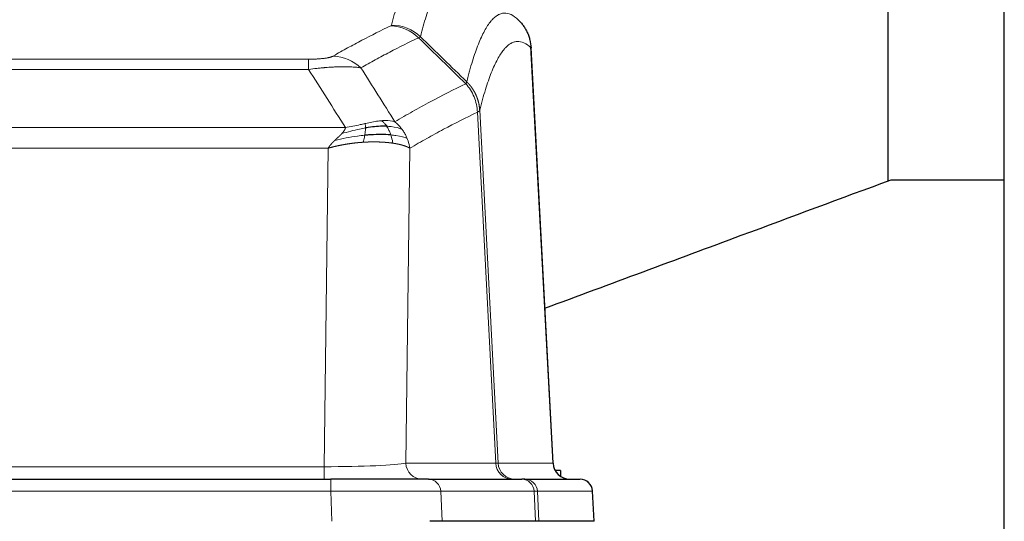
# Model space of a CAD drawing. Header units: inches. Extents: x 0 to 20790, y -12 to 14700.
# Tile 209 of 256: x 7110 to 7344, y 11687 to 11806. Entities that reach past the tile are written whole.
import ezdxf

# ---------------------------------------------------------------- set-up
doc = ezdxf.new("R2010")
doc.units = ezdxf.units.IN
doc.layers.add('1', color=7, linetype='Continuous', true_color=0xffffff)

msp = doc.modelspace()

# ---------------------------------------------------------------- linework, layer by layer
at = {"layer": '1', "color": 2, "linetype": 'Continuous', "lineweight": 25}
for p, q in [((7344.411, 11422.254), (7344.411, 12222.254)), ((7316.801, 11768.123), (7316.801, 11857.385)), ((7237.187, 11700.936), (7231.916, 11800.073)), ((7317.51, 11768.304), (7344.412, 11768.304)), ((7238.911, 11699.254), (7237.646, 11699.254)), ((7238.911, 11699.254), (7238.911, 11697.846)), ((6968.501, 11697.148), (7184.321, 11697.148)), ((7207.577, 11697.148), (7184.321, 11697.148)), ((7207.577, 11697.148), (7229.751, 11697.148)), ((7230.448, 11697.148), (7229.751, 11697.148)), ((7230.448, 11697.148), (7243.559, 11697.148)), ((7246.95, 11687.148), (7246.569, 11694.308)), ((7210.777, 11687.148), (7207.882, 11687.148)), ((7233.031, 11687.148), (7210.777, 11687.148)), ((7233.815, 11687.148), (7233.031, 11687.148)), ((7246.933, 11687.148), (7233.815, 11687.148))]:
    msp.add_line(p, q, dxfattribs=at)
at = {"layer": '1', "color": 110, "linetype": 'Continuous', "lineweight": 13}
for p, q in [((7237.175, 11700.939), (7231.927, 11799.635)), ((6973.74, 11796.942), (7179.083, 11796.942)), ((7179.083, 11794.525), (7179.083, 11796.942)), ((7179.083, 11794.525), (6973.74, 11794.525)), ((7219.732, 11784.808), (7224.109, 11700.939)), ((7223.527, 11700.939), (7219.176, 11784.331)), ((6965.008, 11780.695), (7187.814, 11780.695)), ((7183.701, 11775.796), (6969.121, 11775.796)), ((7182.733, 11700.113), (7183.701, 11775.796)), ((7203.133, 11775.786), (7202.176, 11700.939)), ((7202.176, 11700.939), (7223.527, 11700.939)), ((7224.109, 11700.939), (7237.175, 11700.939)), ((6970.09, 11700.113), (7182.733, 11700.113)), ((7182.733, 11697.148), (7182.733, 11700.113)), ((7184.321, 11697.148), (7184.321, 11694.305)), ((7184.321, 11694.305), (6968.501, 11694.305)), ((7184.614, 11687.148), (7184.321, 11694.305)), ((7210.483, 11694.305), (7210.777, 11687.148)), ((7232.657, 11694.305), (7210.483, 11694.305)), ((7233.031, 11687.148), (7232.657, 11694.305)), ((7246.553, 11694.305), (7233.442, 11694.305)), ((7233.442, 11694.305), (7233.815, 11687.148)), ((7246.933, 11687.148), (7246.553, 11694.305))]:
    msp.add_line(p, q, dxfattribs=at)
at = {"layer": '1', "color": 2, "linetype": 'Continuous', "lineweight": 25}
msp.add_arc((7243.573, 11694.148), 3, 3.9387, 90, dxfattribs=at)
at = {"layer": '1', "color": 110, "linetype": 'Continuous', "lineweight": 13}
for centre, major_axis, ratio, start_param, end_param in [((7198.591, 11794.931), (-4.281, 9.037), 0.9659395, 5.0815715, 5.8272089), ((7198.778, 11795.092), (-9.695, 2.45), 0.9931439, 4.2008878, 4.9582972), ((7184.929, 11787.785), (4.97, -8.677), 0.9635717, 1.8622888, 2.6052468), ((7182.812, 11701.148), (20.002, 0.052), 0.0517476, 4.708281, 6.0295934), ((7206.051, 11701.148), (0, 4), 0.9702957, 1.6231562, 3.1415927), ((7204.083, 11701.148), (-20.038, 0.208), 0.001459, 2.8976729, 3.1068244), ((7227.403, 11701.148), (0, -4), 0.9702957, 4.7647489, 6.2831853), ((7228.101, 11701.148), (0, -4), 0.9993908, 4.7647489, 6.2831853), ((7207.577, 11694.148), (0, -3), 0.9702957, 1.6231562, 3.1415927), ((7229.751, 11694.148), (0, -3), 0.9702957, 1.6231562, 3.1415927), ((7230.448, 11694.148), (0, -3), 0.9993908, 1.6231562, 3.1415927), ((7243.559, 11694.148), (0, -3), 0.9993908, 1.6231562, 3.1415927), ((7184.27, 11694.148), (27.018, 0.123), 0.0058026, 0.2445567, 1.5688664), ((7206.43, 11694.148), (27.029, 0.156), 0.000812, 0.0348973, 0.2440487)]:
    msp.add_ellipse(centre, major_axis=major_axis, ratio=ratio, start_param=start_param, end_param=end_param, dxfattribs=at)
at = {"layer": '1', "color": 2, "linetype": 'Continuous', "lineweight": 25}
msp.add_ellipse((7241.167, 11701.148), major_axis=(0, -4), ratio=0.9993908, start_param=4.7647489, end_param=6.2831853, dxfattribs=at)
at = {"layer": '1', "color": 110, "linetype": 'Continuous', "lineweight": 13}
for points, knots in [([(7198.778, 11805.027), (7199.216, 11806.766), (7200.106, 11809.963), (7201.027, 11812.597), (7201.729, 11814.362), (7201.965, 11814.915), (7202.441, 11815.952), (7202.681, 11816.435), (7203.406, 11817.778), (7203.897, 11818.532), (7204.521, 11819.299), (7204.646, 11819.444), (7204.897, 11819.716), (7205.275, 11820.096), (7205.658, 11820.398), (7206.429, 11820.895), (7207.042, 11821.119), (7207.665, 11821.148), (7207.758, 11821.148)], [0, 0, 0, 0, 0.1619138, 0.3238276, 0.3238276, 0.4047846, 0.4047846, 0.4857415, 0.4857415, 0.6476553, 0.6476553, 0.6881337, 0.6881337, 0.7286122, 0.8095691, 0.8095691, 0.9714829, 1, 1, 1, 1]), ([(7217.62, 11817.002), (7217.062, 11817.514), (7215.96, 11818.258), (7214.35, 11818.529), (7213.306, 11818.147), (7212.535, 11817.65), (7212.152, 11817.348), (7211.773, 11816.967), (7211.521, 11816.696), (7211.396, 11816.551), (7210.771, 11815.784), (7210.28, 11815.03), (7209.553, 11813.687), (7209.313, 11813.205), (7208.837, 11812.169), (7208.6, 11811.616), (7207.897, 11809.852), (7206.976, 11807.22), (7206.084, 11804.026), (7205.646, 11802.289)], [0, 0, 0, 0, 0.125, 0.25, 0.375, 0.375, 0.4375, 0.46875, 0.46875, 0.5, 0.5, 0.625, 0.625, 0.6875, 0.6875, 0.75, 0.75, 0.875, 1, 1, 1, 1]), ([(7216.643, 11791.574), (7216.698, 11791.796), (7216.754, 11792.017), (7216.866, 11792.453), (7217.035, 11793.101), (7217.43, 11794.564), (7217.774, 11795.735), (7218.467, 11797.97), (7219.407, 11800.657), (7220.866, 11803.814), (7221.87, 11805.337), (7222.444, 11806.029), (7222.508, 11806.104), (7222.636, 11806.248), (7222.828, 11806.459), (7223.28, 11806.901), (7223.671, 11807.199), (7224, 11807.401), (7224.066, 11807.439), (7224.198, 11807.511), (7224.396, 11807.611), (7224.861, 11807.799), (7225.264, 11807.877), (7226.075, 11807.923), (7227.173, 11807.694), (7228.3, 11806.879), (7228.872, 11806.325)], [0, 0, 0, 0, 0.015625, 0.015625, 0.03125, 0.0625, 0.125, 0.125, 0.25, 0.375, 0.5, 0.5, 0.515625, 0.515625, 0.53125, 0.5625, 0.625, 0.625, 0.640625, 0.640625, 0.65625, 0.6875, 0.75, 0.75, 0.875, 1, 1, 1, 1]), ([(7184.929, 11797.691), (7186.064, 11798.343), (7187.199, 11798.982), (7189.471, 11800.232), (7190.609, 11800.844), (7194.024, 11802.637), (7196.305, 11803.779), (7198.591, 11804.866)], [0, 0, 0, 0, 0.25, 0.25, 0.5, 0.5, 1, 1, 1, 1]), ([(7198.778, 11805.027), (7198.771, 11805), (7198.752, 11804.973), (7198.69, 11804.919), (7198.647, 11804.893), (7198.591, 11804.866)], [0, 0, 0, 0, 0.5, 0.5, 1, 1, 1, 1]), ([(7205.187, 11802.049), (7202.899, 11800.96), (7200.615, 11799.817), (7197.195, 11798.022), (7196.057, 11797.41), (7193.781, 11796.158), (7192.645, 11795.519), (7191.509, 11794.866)], [0, 0, 0, 0, 0.5, 0.5, 0.75, 0.75, 1, 1, 1, 1]), ([(7231.927, 11799.635), (7231.357, 11800.18), (7230.233, 11800.98), (7229.139, 11801.197), (7228.329, 11801.141), (7227.928, 11801.059), (7227.464, 11800.868), (7227.266, 11800.765), (7227.135, 11800.693), (7227.069, 11800.654), (7226.741, 11800.449), (7226.351, 11800.149), (7225.901, 11799.703), (7225.709, 11799.491), (7225.581, 11799.346), (7225.517, 11799.27), (7224.945, 11798.575), (7223.943, 11797.047), (7222.489, 11793.886), (7221.082, 11789.855), (7220.177, 11786.587), (7219.732, 11784.808)], [0, 0, 0, 0, 0.125, 0.25, 0.25, 0.3125, 0.34375, 0.359375, 0.359375, 0.375, 0.375, 0.4375, 0.46875, 0.484375, 0.484375, 0.5, 0.5, 0.625, 0.75, 0.875, 1, 1, 1, 1]), ([(7184.929, 11797.691), (7184.908, 11797.679), (7184.886, 11797.667), (7184.84, 11797.643), (7184.816, 11797.631), (7184.741, 11797.595), (7184.686, 11797.572), (7184.568, 11797.525), (7184.505, 11797.502), (7184.368, 11797.456), (7184.295, 11797.433), (7184.138, 11797.389), (7184.054, 11797.367), (7183.918, 11797.334), (7183.872, 11797.324), (7183.775, 11797.302), (7183.726, 11797.292), (7183.572, 11797.261), (7183.464, 11797.241), (7183.236, 11797.202), (7183.116, 11797.183), (7182.927, 11797.156), (7182.829, 11797.143), (7182.728, 11797.13), (7182.66, 11797.122), (7182.626, 11797.118), (7182.451, 11797.097), (7182.307, 11797.082), (7181.86, 11797.04), (7181.543, 11797.016), (7181.123, 11796.992), (7181.038, 11796.988), (7180.865, 11796.979), (7180.778, 11796.976), (7180.516, 11796.965), (7180.34, 11796.959), (7179.986, 11796.95), (7179.807, 11796.947), (7179.447, 11796.943), (7179.265, 11796.942), (7179.083, 11796.942)], [0, 0, 0, 0, 0.03125, 0.03125, 0.0625, 0.0625, 0.125, 0.125, 0.1875, 0.1875, 0.25, 0.25, 0.3125, 0.3125, 0.34375, 0.34375, 0.375, 0.375, 0.4375, 0.4375, 0.5, 0.5, 0.53125, 0.546875, 0.546875, 0.5625, 0.5625, 0.625, 0.625, 0.75, 0.75, 0.78125, 0.78125, 0.8125, 0.8125, 0.875, 0.875, 0.9375, 0.9375, 1, 1, 1, 1]), ([(7191.509, 11794.866), (7191.212, 11794.922), (7190.886, 11794.969), (7190.173, 11795.049), (7189.786, 11795.081), (7189.158, 11795.116), (7188.886, 11795.128), (7188.601, 11795.137), (7188.486, 11795.14), (7188.427, 11795.141), (7188.252, 11795.145), (7188.133, 11795.147), (7187.531, 11795.154), (7187.022, 11795.15), (7186.349, 11795.133), (7186.213, 11795.129), (7186.006, 11795.122), (7185.937, 11795.12), (7185.797, 11795.115), (7185.727, 11795.112), (7185.375, 11795.098), (7185.088, 11795.084), (7184.212, 11795.035), (7183.607, 11794.992), (7182.903, 11794.934), (7182.825, 11794.927), (7182.667, 11794.914), (7182.588, 11794.907), (7182.35, 11794.886), (7182.191, 11794.871), (7181.711, 11794.825), (7181.388, 11794.793), (7180.413, 11794.689), (7179.753, 11794.611), (7179.083, 11794.525)], [0, 0, 0, 0, 0.125, 0.125, 0.25, 0.25, 0.3125, 0.328125, 0.328125, 0.34375, 0.34375, 0.375, 0.375, 0.5, 0.5, 0.53125, 0.53125, 0.546875, 0.546875, 0.5625, 0.5625, 0.625, 0.625, 0.75, 0.75, 0.765625, 0.765625, 0.78125, 0.78125, 0.8125, 0.8125, 0.875, 0.875, 1, 1, 1, 1]), ([(7216.643, 11791.574), (7216.622, 11791.525), (7216.606, 11791.449), (7216.548, 11791.276), (7216.506, 11791.179), (7216.431, 11791.091)], [0, 0, 0, 0, 0.5, 0.5, 1, 1, 1, 1]), ([(7216.643, 11791.574), (7216.655, 11791.562), (7216.681, 11791.537), (7216.719, 11791.5), (7216.757, 11791.462), (7216.795, 11791.424), (7216.833, 11791.385), (7216.872, 11791.345), (7216.91, 11791.306), (7216.949, 11791.265), (7216.987, 11791.224), (7217.026, 11791.183), (7217.065, 11791.141), (7217.104, 11791.098), (7217.143, 11791.055), (7217.182, 11791.011), (7217.221, 11790.967), (7217.26, 11790.922), (7217.3, 11790.877), (7217.339, 11790.831), (7217.378, 11790.784), (7217.417, 11790.737), (7217.456, 11790.689), (7217.496, 11790.641), (7217.535, 11790.592), (7217.574, 11790.542), (7217.613, 11790.492), (7217.652, 11790.441), (7217.691, 11790.39), (7217.73, 11790.338), (7217.769, 11790.286), (7217.808, 11790.232), (7217.847, 11790.179), (7217.886, 11790.124), (7217.924, 11790.069), (7217.963, 11790.014), (7218.001, 11789.957), (7218.039, 11789.9), (7218.078, 11789.843), (7218.116, 11789.785), (7218.153, 11789.726), (7218.191, 11789.667), (7218.228, 11789.606), (7218.266, 11789.546), (7218.303, 11789.484), (7218.34, 11789.422), (7218.376, 11789.36), (7218.413, 11789.296), (7218.449, 11789.232), (7218.485, 11789.168), (7218.521, 11789.102), (7218.556, 11789.036), (7218.591, 11788.97), (7218.626, 11788.902), (7218.661, 11788.835), (7218.695, 11788.766), (7218.729, 11788.697), (7218.763, 11788.627), (7218.796, 11788.556), (7218.831, 11788.48), (7218.868, 11788.398), (7218.906, 11788.311), (7218.944, 11788.224), (7218.981, 11788.136), (7219.017, 11788.048), (7219.052, 11787.959), (7219.086, 11787.87), (7219.119, 11787.781), (7219.152, 11787.692), (7219.184, 11787.602), (7219.215, 11787.512), (7219.245, 11787.421), (7219.274, 11787.331), (7219.302, 11787.24), (7219.33, 11787.149), (7219.356, 11787.057), (7219.382, 11786.965), (7219.407, 11786.874), (7219.431, 11786.781), (7219.454, 11786.689), (7219.476, 11786.596), (7219.498, 11786.504), (7219.518, 11786.411), (7219.538, 11786.317), (7219.557, 11786.224), (7219.575, 11786.131), (7219.592, 11786.037), (7219.608, 11785.943), (7219.623, 11785.849), (7219.637, 11785.755), (7219.651, 11785.661), (7219.663, 11785.566), (7219.675, 11785.472), (7219.686, 11785.377), (7219.696, 11785.282), (7219.705, 11785.188), (7219.713, 11785.093), (7219.72, 11784.998), (7219.727, 11784.903), (7219.73, 11784.839), (7219.732, 11784.808)], [0, 0, 0, 0, 0.0069372, 0.0139334, 0.0209887, 0.028103, 0.0352764, 0.0425088, 0.0498003, 0.0571509, 0.0645605, 0.0720292, 0.0795569, 0.0871437, 0.0947896, 0.1024945, 0.1102584, 0.1180815, 0.1259636, 0.1339048, 0.141905, 0.1499643, 0.1580827, 0.1662601, 0.1744966, 0.1827922, 0.1911468, 0.1995605, 0.2080333, 0.2165651, 0.225156, 0.233806, 0.2425151, 0.2512832, 0.2601104, 0.2689967, 0.277942, 0.2869465, 0.29601, 0.3051325, 0.3143142, 0.3235549, 0.3328547, 0.3422136, 0.3516315, 0.3611085, 0.3706446, 0.3802398, 0.3898941, 0.3996074, 0.4093798, 0.4192113, 0.4291019, 0.4390515, 0.4490602, 0.459128, 0.4692549, 0.4794409, 0.4896859, 0.4999901, 0.5124905, 0.524991, 0.5374914, 0.5499918, 0.5624922, 0.5749926, 0.587493, 0.5999934, 0.6124937, 0.6249941, 0.6374944, 0.6499948, 0.6624951, 0.6749954, 0.6874957, 0.699996, 0.7124963, 0.7249966, 0.7374968, 0.7499971, 0.7624973, 0.7749976, 0.7874978, 0.799998, 0.8124982, 0.8249984, 0.8374986, 0.8499988, 0.8624989, 0.8749991, 0.8874992, 0.8999993, 0.9124995, 0.9249996, 0.9374997, 0.9499998, 0.9624998, 0.9749999, 0.9875, 1, 1, 1, 1]), ([(7199.577, 11782.072), (7200.975, 11782.906), (7202.374, 11783.719), (7205.176, 11785.304), (7206.579, 11786.076), (7210.793, 11788.331), (7213.608, 11789.752), (7216.431, 11791.091)], [0, 0, 0, 0, 0.25, 0.25, 0.5, 0.5, 1, 1, 1, 1]), ([(7216.431, 11791.091), (7216.839, 11790.646), (7217.212, 11790.161), (7217.87, 11789.124), (7218.156, 11788.571), (7218.627, 11787.419), (7218.813, 11786.819), (7219.077, 11785.59), (7219.154, 11784.962), (7219.176, 11784.331)], [0, 0, 0, 0, 0.25, 0.25, 0.5, 0.5, 0.75, 0.75, 1, 1, 1, 1]), ([(7219.732, 11784.808), (7219.732, 11784.806), (7219.73, 11784.802), (7219.727, 11784.791), (7219.72, 11784.774), (7219.708, 11784.751), (7219.69, 11784.721), (7219.661, 11784.684), (7219.619, 11784.64), (7219.575, 11784.602), (7219.537, 11784.572), (7219.511, 11784.553), (7219.485, 11784.534), (7219.458, 11784.515), (7219.431, 11784.497), (7219.403, 11784.478), (7219.375, 11784.459), (7219.347, 11784.441), (7219.318, 11784.422), (7219.289, 11784.404), (7219.261, 11784.386), (7219.232, 11784.367), (7219.204, 11784.349), (7219.185, 11784.337), (7219.176, 11784.331)], [0, 0, 0, 0, 0.0092499, 0.0337179, 0.073404, 0.128308, 0.1984299, 0.2837694, 0.3843264, 0.5001005, 0.5424888, 0.5838484, 0.6241794, 0.6634821, 0.7017567, 0.7390032, 0.7752221, 0.8104134, 0.8445775, 0.8777146, 0.909825, 0.9409091, 0.9709673, 1, 1, 1, 1]), ([(7196.401, 11782.334), (7196.252, 11782.321), (7196.1, 11782.305), (7195.486, 11782.234), (7195.007, 11782.159), (7194.012, 11781.978), (7193.498, 11781.871), (7192.791, 11781.718), (7192.612, 11781.678), (7192.432, 11781.638)], [0, 0, 0, 0, 0.125, 0.125, 0.5, 0.5, 0.875, 0.875, 1, 1, 1, 1]), ([(7199.577, 11782.072), (7198.884, 11782.297), (7198.117, 11782.391), (7196.99, 11782.375), (7196.7, 11782.359), (7196.401, 11782.334)], [0, 0, 0, 0, 0.75, 0.75, 1, 1, 1, 1]), ([(7197.626, 11781.011), (7197.527, 11781.161), (7197.426, 11781.303), (7197.169, 11781.631), (7197.011, 11781.805), (7196.701, 11782.106), (7196.547, 11782.232), (7196.401, 11782.334)], [0, 0, 0, 0, 0.25, 0.25, 0.625, 0.625, 1, 1, 1, 1]), ([(7219.176, 11784.331), (7216.49, 11783.056), (7213.81, 11781.706), (7209.799, 11779.57), (7208.464, 11778.839), (7205.796, 11777.341), (7204.464, 11776.573), (7203.133, 11775.786)], [0, 0, 0, 0, 0.5, 0.5, 0.75, 0.75, 1, 1, 1, 1]), ([(7186.943, 11779.251), (7186.951, 11779.26), (7186.967, 11779.277), (7186.991, 11779.303), (7187.014, 11779.328), (7187.037, 11779.354), (7187.06, 11779.379), (7187.082, 11779.404), (7187.104, 11779.429), (7187.126, 11779.454), (7187.147, 11779.479), (7187.168, 11779.504), (7187.189, 11779.529), (7187.209, 11779.553), (7187.229, 11779.577), (7187.249, 11779.602), (7187.268, 11779.626), (7187.287, 11779.65), (7187.306, 11779.673), (7187.324, 11779.697), (7187.342, 11779.721), (7187.36, 11779.744), (7187.377, 11779.768), (7187.394, 11779.791), (7187.411, 11779.814), (7187.427, 11779.837), (7187.443, 11779.86), (7187.459, 11779.882), (7187.474, 11779.905), (7187.489, 11779.928), (7187.504, 11779.95), (7187.518, 11779.972), (7187.532, 11779.994), (7187.546, 11780.016), (7187.559, 11780.038), (7187.572, 11780.06), (7187.585, 11780.082), (7187.597, 11780.103), (7187.609, 11780.125), (7187.621, 11780.146), (7187.632, 11780.167), (7187.643, 11780.188), (7187.654, 11780.209), (7187.664, 11780.23), (7187.674, 11780.25), (7187.684, 11780.271), (7187.694, 11780.291), (7187.703, 11780.312), (7187.711, 11780.332), (7187.72, 11780.352), (7187.728, 11780.372), (7187.735, 11780.392), (7187.743, 11780.412), (7187.75, 11780.431), (7187.757, 11780.451), (7187.763, 11780.47), (7187.769, 11780.49), (7187.775, 11780.509), (7187.78, 11780.528), (7187.785, 11780.547), (7187.79, 11780.566), (7187.795, 11780.585), (7187.799, 11780.603), (7187.802, 11780.622), (7187.806, 11780.64), (7187.809, 11780.659), (7187.812, 11780.677), (7187.813, 11780.689), (7187.814, 11780.695)], [0, 0, 0, 0, 0.0185022, 0.0368847, 0.0551481, 0.073293, 0.0913199, 0.1092294, 0.1270222, 0.1446988, 0.1622598, 0.1797059, 0.1970378, 0.2142561, 0.2313614, 0.2483544, 0.265236, 0.2820066, 0.2986672, 0.3152184, 0.331661, 0.3479958, 0.3642235, 0.380345, 0.3963611, 0.4122725, 0.4280803, 0.4437851, 0.459388, 0.4748898, 0.4902915, 0.5055939, 0.5207981, 0.535905, 0.5509156, 0.565831, 0.5806521, 0.5953801, 0.6100159, 0.6245607, 0.6390157, 0.6533819, 0.6676604, 0.6818526, 0.6959596, 0.7099825, 0.7239227, 0.7377815, 0.75156, 0.7652597, 0.7788818, 0.7924277, 0.8058989, 0.8192966, 0.8326224, 0.8458776, 0.8590638, 0.8721825, 0.8852351, 0.8982233, 0.9111485, 0.9240124, 0.9368166, 0.9495628, 0.9622525, 0.9748874, 0.9874694, 1, 1, 1, 1]), ([(7192.582, 11780.605), (7192.125, 11780.527), (7191.661, 11780.439), (7189.79, 11780.049), (7188.354, 11779.673), (7186.943, 11779.251)], [0, 0, 0, 0, 0.25, 0.25, 1, 1, 1, 1]), ([(7192.432, 11781.638), (7192.071, 11781.558), (7191.704, 11781.475), (7190.21, 11781.14), (7189.034, 11780.884), (7187.814, 11780.695)], [0, 0, 0, 0, 0.25, 0.25, 1, 1, 1, 1]), ([(7192.413, 11778.863), (7192.426, 11778.941), (7192.437, 11779.018), (7192.482, 11779.328), (7192.511, 11779.56), (7192.555, 11780.004), (7192.57, 11780.217), (7192.58, 11780.48), (7192.581, 11780.543), (7192.582, 11780.605)], [0, 0, 0, 0, 0.125, 0.125, 0.5, 0.5, 0.875, 0.875, 1, 1, 1, 1]), ([(7192.582, 11780.605), (7192.584, 11780.729), (7192.582, 11780.845), (7192.569, 11781.11), (7192.553, 11781.248), (7192.505, 11781.477), (7192.472, 11781.569), (7192.432, 11781.638)], [0, 0, 0, 0, 0.25, 0.25, 0.625, 0.625, 1, 1, 1, 1]), ([(7201.284, 11780.265), (7200.585, 11780.596), (7199.714, 11780.821), (7198.354, 11780.973), (7197.997, 11780.998), (7197.626, 11781.011)], [0, 0, 0, 0, 0.75, 0.75, 1, 1, 1, 1]), ([(7198.611, 11778.949), (7198.58, 11779.039), (7198.548, 11779.13), (7198.414, 11779.494), (7198.301, 11779.766), (7198.051, 11780.291), (7197.915, 11780.544), (7197.724, 11780.859), (7197.675, 11780.936), (7197.626, 11781.011)], [0, 0, 0, 0, 0.125, 0.125, 0.5, 0.5, 0.875, 0.875, 1, 1, 1, 1]), ([(7201.284, 11780.265), (7201.161, 11780.431), (7201.033, 11780.594), (7200.7, 11780.991), (7200.49, 11781.221), (7200.048, 11781.661), (7199.817, 11781.872), (7199.577, 11782.072)], [0, 0, 0, 0, 0.25, 0.25, 0.625, 0.625, 1, 1, 1, 1]), ([(7202.494, 11778.125), (7202.455, 11778.219), (7202.415, 11778.313), (7202.247, 11778.686), (7202.108, 11778.96), (7201.805, 11779.497), (7201.64, 11779.759), (7201.405, 11780.098), (7201.345, 11780.182), (7201.284, 11780.265)], [0, 0, 0, 0, 0.125, 0.125, 0.5, 0.5, 0.875, 0.875, 1, 1, 1, 1]), ([(7183.701, 11775.796), (7183.706, 11775.805), (7183.717, 11775.822), (7183.733, 11775.847), (7183.75, 11775.873), (7183.767, 11775.899), (7183.784, 11775.926), (7183.802, 11775.952), (7183.821, 11775.979), (7183.839, 11776.006), (7183.858, 11776.034), (7183.878, 11776.061), (7183.897, 11776.089), (7183.918, 11776.117), (7183.938, 11776.145), (7183.959, 11776.173), (7183.981, 11776.202), (7184.002, 11776.231), (7184.025, 11776.26), (7184.047, 11776.289), (7184.07, 11776.319), (7184.093, 11776.349), (7184.117, 11776.379), (7184.141, 11776.409), (7184.166, 11776.439), (7184.191, 11776.47), (7184.216, 11776.501), (7184.242, 11776.532), (7184.268, 11776.563), (7184.294, 11776.595), (7184.321, 11776.627), (7184.348, 11776.659), (7184.376, 11776.691), (7184.404, 11776.723), (7184.433, 11776.756), (7184.462, 11776.789), (7184.491, 11776.822), (7184.52, 11776.855), (7184.55, 11776.888), (7184.581, 11776.922), (7184.612, 11776.955), (7184.643, 11776.989), (7184.675, 11777.024), (7184.707, 11777.058), (7184.739, 11777.093), (7184.772, 11777.127), (7184.805, 11777.162), (7184.838, 11777.197), (7184.872, 11777.233), (7184.907, 11777.268), (7184.942, 11777.304), (7184.977, 11777.34), (7185.012, 11777.376), (7185.048, 11777.412), (7185.085, 11777.448), (7185.121, 11777.485), (7185.158, 11777.522), (7185.196, 11777.559), (7185.234, 11777.596), (7185.259, 11777.62), (7185.272, 11777.633)], [0, 0, 0, 0, 0.0121901, 0.0245516, 0.0370849, 0.0497905, 0.0626689, 0.0757204, 0.0889455, 0.1023447, 0.1159182, 0.1296666, 0.14359, 0.1576889, 0.1719636, 0.1864145, 0.2010418, 0.2158458, 0.2308268, 0.2459852, 0.261321, 0.2768347, 0.2925265, 0.3083966, 0.3244452, 0.3406727, 0.357079, 0.3736646, 0.3904296, 0.4073742, 0.4244986, 0.4418029, 0.4592875, 0.4769523, 0.4947976, 0.5128236, 0.5310305, 0.5494183, 0.5679872, 0.5867374, 0.605669, 0.6247822, 0.644077, 0.6635537, 0.6832123, 0.7030529, 0.7230758, 0.7432809, 0.7636685, 0.7842385, 0.8049912, 0.8259267, 0.8470449, 0.8683461, 0.8898303, 0.9114976, 0.9333482, 0.955382, 0.9775993, 1, 1, 1, 1]), ([(7185.272, 11777.633), (7185.286, 11777.647), (7185.314, 11777.674), (7185.356, 11777.714), (7185.396, 11777.753), (7185.436, 11777.791), (7185.474, 11777.828), (7185.512, 11777.864), (7185.548, 11777.898), (7185.583, 11777.932), (7185.618, 11777.965), (7185.651, 11777.996), (7185.683, 11778.027), (7185.714, 11778.056), (7185.744, 11778.084), (7185.773, 11778.112), (7185.801, 11778.138), (7185.827, 11778.163), (7185.853, 11778.187), (7185.878, 11778.211), (7185.902, 11778.233), (7185.924, 11778.254), (7185.946, 11778.274), (7185.966, 11778.293), (7185.986, 11778.311), (7186.004, 11778.328), (7186.022, 11778.345), (7186.038, 11778.36), (7186.053, 11778.374), (7186.067, 11778.387), (7186.08, 11778.399), (7186.092, 11778.41), (7186.103, 11778.421), (7186.113, 11778.43), (7186.122, 11778.438), (7186.13, 11778.446), (7186.137, 11778.452), (7186.143, 11778.457), (7186.147, 11778.462), (7186.16, 11778.473), (7186.181, 11778.493), (7186.21, 11778.521), (7186.238, 11778.548), (7186.266, 11778.575), (7186.294, 11778.601), (7186.322, 11778.628), (7186.349, 11778.654), (7186.376, 11778.68), (7186.403, 11778.706), (7186.429, 11778.731), (7186.455, 11778.757), (7186.481, 11778.781), (7186.506, 11778.806), (7186.531, 11778.831), (7186.556, 11778.855), (7186.58, 11778.879), (7186.604, 11778.903), (7186.628, 11778.926), (7186.651, 11778.95), (7186.674, 11778.973), (7186.697, 11778.995), (7186.719, 11779.018), (7186.741, 11779.04), (7186.763, 11779.062), (7186.784, 11779.084), (7186.805, 11779.106), (7186.826, 11779.127), (7186.846, 11779.148), (7186.866, 11779.169), (7186.886, 11779.19), (7186.905, 11779.211), (7186.925, 11779.231), (7186.937, 11779.244), (7186.943, 11779.251)], [0, 0, 0, 0, 0.0247661, 0.0489206, 0.0724636, 0.0953949, 0.1177147, 0.1394229, 0.1605195, 0.1810045, 0.2008779, 0.2201398, 0.23879, 0.2568287, 0.2742558, 0.2910713, 0.3072753, 0.3228676, 0.3378484, 0.3522176, 0.3659752, 0.3791212, 0.3916556, 0.4035785, 0.4148897, 0.4255894, 0.4356775, 0.445154, 0.454019, 0.4622723, 0.4699141, 0.4769443, 0.4833629, 0.48917, 0.4943654, 0.4989493, 0.5029216, 0.5062824, 0.5090316, 0.5111692, 0.5284651, 0.5456049, 0.5625886, 0.5794163, 0.5960881, 0.612604, 0.6289642, 0.6451687, 0.6612176, 0.6771111, 0.6928491, 0.7084319, 0.7238594, 0.7391318, 0.7542492, 0.7692118, 0.7840195, 0.7986726, 0.8131712, 0.8275153, 0.8417051, 0.8557408, 0.8696224, 0.8833501, 0.8969241, 0.9103445, 0.9236114, 0.936725, 0.9496856, 0.9624932, 0.975148, 0.9876502, 1, 1, 1, 1]), ([(7192.413, 11778.863), (7191.836, 11778.81), (7191.248, 11778.744), (7188.874, 11778.431), (7187.044, 11778.085), (7185.272, 11777.633)], [0, 0, 0, 0, 0.25, 0.25, 1, 1, 1, 1]), ([(7192.099, 11777.213), (7192.132, 11777.375), (7192.171, 11777.561), (7192.253, 11777.964), (7192.296, 11778.18), (7192.363, 11778.555), (7192.389, 11778.709), (7192.413, 11778.863)], [0, 0, 0, 0, 0.375, 0.375, 0.75, 0.75, 1, 1, 1, 1]), ([(7202.494, 11778.125), (7201.882, 11778.41), (7200.986, 11778.65), (7199.456, 11778.867), (7199.046, 11778.913), (7198.611, 11778.949)], [0, 0, 0, 0, 0.75, 0.75, 1, 1, 1, 1]), ([(7199.101, 11776.987), (7199.03, 11777.388), (7198.931, 11777.882), (7198.729, 11778.587), (7198.673, 11778.767), (7198.611, 11778.949)], [0, 0, 0, 0, 0.75, 0.75, 1, 1, 1, 1]), ([(7203.133, 11775.786), (7203.049, 11776.383), (7202.907, 11776.976), (7202.644, 11777.745), (7202.572, 11777.936), (7202.494, 11778.125)], [0, 0, 0, 0, 0.75, 0.75, 1, 1, 1, 1]), ([(7192.099, 11777.213), (7192.077, 11777.211), (7192.034, 11777.209), (7191.969, 11777.204), (7191.904, 11777.2), (7191.839, 11777.196), (7191.774, 11777.191), (7191.709, 11777.186), (7191.643, 11777.181), (7191.578, 11777.177), (7191.513, 11777.172), (7191.448, 11777.166), (7191.383, 11777.161), (7191.318, 11777.156), (7191.253, 11777.15), (7191.187, 11777.145), (7191.122, 11777.139), (7191.057, 11777.134), (7190.992, 11777.128), (7190.926, 11777.122), (7190.861, 11777.116), (7190.796, 11777.11), (7190.731, 11777.103), (7190.665, 11777.097), (7190.6, 11777.09), (7190.535, 11777.084), (7190.47, 11777.077), (7190.405, 11777.07), (7190.339, 11777.063), (7190.274, 11777.056), (7190.209, 11777.049), (7190.144, 11777.042), (7190.078, 11777.035), (7190.013, 11777.027), (7189.948, 11777.02), (7189.883, 11777.012), (7189.818, 11777.005), (7189.753, 11776.997), (7189.687, 11776.989), (7189.622, 11776.981), (7189.557, 11776.973), (7189.492, 11776.965), (7189.427, 11776.956), (7189.362, 11776.948), (7189.297, 11776.939), (7189.232, 11776.931), (7189.167, 11776.922), (7189.102, 11776.913), (7189.037, 11776.904), (7188.972, 11776.895), (7188.907, 11776.886), (7188.843, 11776.877), (7188.778, 11776.867), (7188.713, 11776.858), (7188.648, 11776.848), (7188.584, 11776.839), (7188.519, 11776.829), (7188.454, 11776.819), (7188.39, 11776.809), (7188.325, 11776.799), (7188.26, 11776.789), (7188.196, 11776.779), (7188.131, 11776.769), (7188.067, 11776.758), (7188.003, 11776.748), (7187.938, 11776.737), (7187.874, 11776.726), (7187.81, 11776.716), (7187.745, 11776.705), (7187.681, 11776.694), (7187.617, 11776.683), (7187.553, 11776.671), (7187.489, 11776.66), (7187.425, 11776.649), (7187.361, 11776.637), (7187.297, 11776.626), (7187.233, 11776.614), (7187.17, 11776.602), (7187.106, 11776.59), (7187.042, 11776.578), (7186.978, 11776.566), (7186.915, 11776.554), (7186.851, 11776.542), (7186.788, 11776.53), (7186.724, 11776.517), (7186.661, 11776.505), (7186.598, 11776.492), (7186.535, 11776.479), (7186.471, 11776.466), (7186.408, 11776.454), (7186.345, 11776.441), (7186.282, 11776.427), (7186.219, 11776.414), (7186.156, 11776.401), (7186.094, 11776.388), (7186.031, 11776.374), (7185.968, 11776.361), (7185.905, 11776.347), (7185.843, 11776.333), (7185.78, 11776.319), (7185.718, 11776.306), (7185.656, 11776.291), (7185.593, 11776.277), (7185.531, 11776.263), (7185.469, 11776.249), (7185.407, 11776.235), (7185.345, 11776.22), (7185.283, 11776.206), (7185.221, 11776.191), (7185.16, 11776.176), (7185.098, 11776.161), (7185.036, 11776.146), (7184.975, 11776.131), (7184.913, 11776.116), (7184.852, 11776.101), (7184.791, 11776.086), (7184.729, 11776.071), (7184.668, 11776.055), (7184.607, 11776.04), (7184.546, 11776.024), (7184.485, 11776.008), (7184.424, 11775.993), (7184.364, 11775.977), (7184.303, 11775.961), (7184.242, 11775.945), (7184.182, 11775.928), (7184.122, 11775.912), (7184.061, 11775.896), (7184.001, 11775.88), (7183.941, 11775.863), (7183.881, 11775.847), (7183.821, 11775.83), (7183.761, 11775.813), (7183.721, 11775.802), (7183.701, 11775.796)], [0, 0, 0, 0, 0.0081592, 0.0163092, 0.0244501, 0.0325819, 0.0407045, 0.0488181, 0.0569225, 0.0650178, 0.0731041, 0.0811812, 0.0892493, 0.0973083, 0.1053581, 0.113399, 0.1214307, 0.1294534, 0.137467, 0.1454716, 0.1534671, 0.1614536, 0.169431, 0.1773994, 0.1853588, 0.1933091, 0.2012504, 0.2091827, 0.217106, 0.2250203, 0.2329256, 0.2408219, 0.2487092, 0.2565875, 0.2644568, 0.2723172, 0.2801686, 0.288011, 0.2958444, 0.303669, 0.3114845, 0.3192911, 0.3270888, 0.3348775, 0.3426574, 0.3504282, 0.3581902, 0.3659433, 0.3736874, 0.3814227, 0.389149, 0.3968665, 0.4045751, 0.4122748, 0.4199656, 0.4276476, 0.4353206, 0.4429849, 0.4506403, 0.4582868, 0.4659245, 0.4735534, 0.4811734, 0.4887846, 0.496387, 0.5039805, 0.5115653, 0.5191413, 0.5267084, 0.5342668, 0.5418164, 0.5493572, 0.5568893, 0.5644125, 0.5719271, 0.5794328, 0.5869298, 0.5944181, 0.6018976, 0.6093684, 0.6168305, 0.6242839, 0.6317285, 0.6391644, 0.6465917, 0.6540102, 0.6614201, 0.6688212, 0.6762137, 0.6835975, 0.6909727, 0.6983392, 0.705697, 0.7130462, 0.7203868, 0.7277187, 0.735042, 0.7423567, 0.7496628, 0.7569603, 0.7642491, 0.7715294, 0.7788011, 0.7860642, 0.7933187, 0.8005646, 0.807802, 0.8150309, 0.8222512, 0.8294629, 0.8366661, 0.8438608, 0.851047, 0.8582246, 0.8653938, 0.8725544, 0.8797065, 0.8868502, 0.8939854, 0.9011121, 0.9082303, 0.9153401, 0.9224414, 0.9295343, 0.9366187, 0.9436947, 0.9507623, 0.9578214, 0.9648722, 0.9719145, 0.9789485, 0.985974, 0.9929912, 1, 1, 1, 1]), ([(7199.101, 11776.987), (7199.087, 11776.99), (7199.057, 11776.994), (7199.013, 11777), (7198.969, 11777.007), (7198.925, 11777.013), (7198.88, 11777.019), (7198.835, 11777.025), (7198.791, 11777.031), (7198.746, 11777.037), (7198.701, 11777.043), (7198.656, 11777.049), (7198.611, 11777.054), (7198.565, 11777.06), (7198.52, 11777.066), (7198.475, 11777.071), (7198.429, 11777.077), (7198.384, 11777.082), (7198.338, 11777.087), (7198.292, 11777.093), (7198.246, 11777.098), (7198.2, 11777.103), (7198.154, 11777.108), (7198.108, 11777.113), (7198.062, 11777.118), (7198.015, 11777.123), (7197.969, 11777.128), (7197.923, 11777.132), (7197.876, 11777.137), (7197.829, 11777.141), (7197.783, 11777.146), (7197.736, 11777.15), (7197.689, 11777.155), (7197.642, 11777.159), (7197.595, 11777.163), (7197.548, 11777.167), (7197.501, 11777.171), (7197.454, 11777.175), (7197.407, 11777.179), (7197.359, 11777.183), (7197.312, 11777.187), (7197.264, 11777.191), (7197.217, 11777.194), (7197.169, 11777.198), (7197.122, 11777.201), (7197.074, 11777.205), (7197.026, 11777.208), (7196.978, 11777.212), (7196.931, 11777.215), (7196.883, 11777.218), (7196.835, 11777.221), (7196.787, 11777.224), (7196.739, 11777.227), (7196.691, 11777.23), (7196.642, 11777.233), (7196.594, 11777.236), (7196.546, 11777.238), (7196.498, 11777.241), (7196.449, 11777.243), (7196.401, 11777.246), (7196.352, 11777.248), (7196.304, 11777.251), (7196.256, 11777.253), (7196.207, 11777.255), (7196.158, 11777.257), (7196.11, 11777.259), (7196.061, 11777.261), (7196.013, 11777.263), (7195.964, 11777.265), (7195.915, 11777.267), (7195.866, 11777.269), (7195.818, 11777.271), (7195.769, 11777.272), (7195.72, 11777.274), (7195.671, 11777.275), (7195.622, 11777.277), (7195.573, 11777.278), (7195.524, 11777.279), (7195.475, 11777.28), (7195.426, 11777.282), (7195.377, 11777.283), (7195.328, 11777.284), (7195.279, 11777.285), (7195.23, 11777.286), (7195.181, 11777.286), (7195.132, 11777.287), (7195.083, 11777.288), (7195.034, 11777.289), (7194.985, 11777.289), (7194.936, 11777.29), (7194.886, 11777.29), (7194.837, 11777.29), (7194.788, 11777.291), (7194.739, 11777.291), (7194.69, 11777.291), (7194.641, 11777.291), (7194.591, 11777.291), (7194.542, 11777.291), (7194.493, 11777.291), (7194.444, 11777.291), (7194.395, 11777.291), (7194.346, 11777.291), (7194.296, 11777.29), (7194.247, 11777.29), (7194.198, 11777.29), (7194.149, 11777.289), (7194.1, 11777.288), (7194.051, 11777.288), (7194.001, 11777.287), (7193.952, 11777.286), (7193.903, 11777.286), (7193.854, 11777.285), (7193.805, 11777.284), (7193.756, 11777.283), (7193.707, 11777.282), (7193.658, 11777.281), (7193.609, 11777.279), (7193.559, 11777.278), (7193.51, 11777.277), (7193.461, 11777.275), (7193.412, 11777.274), (7193.363, 11777.272), (7193.314, 11777.271), (7193.266, 11777.269), (7193.217, 11777.268), (7193.168, 11777.266), (7193.119, 11777.264), (7193.07, 11777.262), (7193.021, 11777.26), (7192.972, 11777.258), (7192.924, 11777.256), (7192.875, 11777.254), (7192.826, 11777.252), (7192.777, 11777.25), (7192.729, 11777.248), (7192.68, 11777.245), (7192.631, 11777.243), (7192.583, 11777.24), (7192.534, 11777.238), (7192.486, 11777.235), (7192.437, 11777.233), (7192.389, 11777.23), (7192.34, 11777.227), (7192.292, 11777.225), (7192.244, 11777.222), (7192.195, 11777.219), (7192.147, 11777.216), (7192.115, 11777.214), (7192.099, 11777.213)], [0, 0, 0, 0, 0.0076941, 0.0153765, 0.0230472, 0.0307061, 0.0383534, 0.045989, 0.0536129, 0.061225, 0.0688255, 0.0764143, 0.0839914, 0.0915567, 0.0991104, 0.1066524, 0.1141827, 0.1217013, 0.1292082, 0.1367034, 0.1441869, 0.1516588, 0.1591189, 0.1665674, 0.1740041, 0.1814292, 0.1888426, 0.1962444, 0.2036344, 0.2110128, 0.2183794, 0.2257344, 0.2330778, 0.2404094, 0.2477294, 0.2550377, 0.2623343, 0.2696193, 0.2768926, 0.2841542, 0.2914041, 0.2986424, 0.305869, 0.313084, 0.3202872, 0.3274789, 0.3346588, 0.3418271, 0.3489838, 0.3561287, 0.3632621, 0.3703837, 0.3774937, 0.3845921, 0.3916788, 0.3987539, 0.4058173, 0.412869, 0.4199092, 0.4269376, 0.4339544, 0.4409596, 0.4479532, 0.454935, 0.4619053, 0.4688639, 0.4758109, 0.4827462, 0.4896699, 0.496582, 0.5034825, 0.5103713, 0.5172485, 0.524114, 0.5309679, 0.5378102, 0.5446409, 0.55146, 0.5582674, 0.5650632, 0.5718474, 0.57862, 0.5853809, 0.5921303, 0.598868, 0.6055941, 0.6123087, 0.6190116, 0.6257029, 0.6323825, 0.6390506, 0.6457071, 0.652352, 0.6589853, 0.665607, 0.672217, 0.6788155, 0.6854024, 0.6919777, 0.6985414, 0.7050935, 0.7116341, 0.718163, 0.7246804, 0.7311862, 0.7376804, 0.744163, 0.750634, 0.7570935, 0.7635413, 0.7699776, 0.7764024, 0.7828155, 0.7892171, 0.7956072, 0.8019856, 0.8083525, 0.8147079, 0.8210516, 0.8273839, 0.8337045, 0.8400136, 0.8463112, 0.8525972, 0.8588716, 0.8651345, 0.8713859, 0.8776257, 0.8838539, 0.8900706, 0.8962758, 0.9024695, 0.9086516, 0.9148221, 0.9209812, 0.9271287, 0.9332646, 0.9393891, 0.945502, 0.9516034, 0.9576933, 0.9637717, 0.9698385, 0.9758938, 0.9819376, 0.9879699, 0.9939907, 1, 1, 1, 1]), ([(7203.133, 11775.786), (7203.127, 11775.79), (7203.115, 11775.797), (7203.097, 11775.809), (7203.079, 11775.82), (7203.061, 11775.831), (7203.042, 11775.843), (7203.023, 11775.854), (7203.004, 11775.865), (7202.985, 11775.876), (7202.966, 11775.887), (7202.947, 11775.898), (7202.927, 11775.909), (7202.907, 11775.919), (7202.887, 11775.93), (7202.867, 11775.941), (7202.847, 11775.952), (7202.827, 11775.962), (7202.806, 11775.973), (7202.785, 11775.983), (7202.765, 11775.994), (7202.744, 11776.004), (7202.722, 11776.014), (7202.701, 11776.024), (7202.68, 11776.035), (7202.658, 11776.045), (7202.637, 11776.055), (7202.615, 11776.065), (7202.593, 11776.075), (7202.571, 11776.085), (7202.549, 11776.095), (7202.527, 11776.104), (7202.505, 11776.114), (7202.482, 11776.124), (7202.46, 11776.134), (7202.437, 11776.143), (7202.414, 11776.153), (7202.391, 11776.162), (7202.369, 11776.172), (7202.345, 11776.181), (7202.322, 11776.19), (7202.299, 11776.199), (7202.276, 11776.209), (7202.252, 11776.218), (7202.229, 11776.227), (7202.205, 11776.236), (7202.182, 11776.245), (7202.158, 11776.254), (7202.134, 11776.263), (7202.11, 11776.271), (7202.087, 11776.28), (7202.063, 11776.289), (7202.038, 11776.297), (7202.014, 11776.306), (7201.99, 11776.315), (7201.966, 11776.323), (7201.942, 11776.331), (7201.917, 11776.34), (7201.893, 11776.348), (7201.868, 11776.356), (7201.844, 11776.365), (7201.819, 11776.373), (7201.795, 11776.381), (7201.77, 11776.389), (7201.745, 11776.397), (7201.721, 11776.405), (7201.696, 11776.413), (7201.671, 11776.42), (7201.646, 11776.428), (7201.621, 11776.436), (7201.597, 11776.444), (7201.572, 11776.451), (7201.547, 11776.459), (7201.522, 11776.466), (7201.497, 11776.474), (7201.472, 11776.481), (7201.447, 11776.488), (7201.422, 11776.496), (7201.397, 11776.503), (7201.372, 11776.51), (7201.347, 11776.517), (7201.322, 11776.524), (7201.296, 11776.531), (7201.271, 11776.538), (7201.246, 11776.545), (7201.221, 11776.552), (7201.196, 11776.559), (7201.171, 11776.566), (7201.146, 11776.572), (7201.121, 11776.579), (7201.096, 11776.586), (7201.071, 11776.592), (7201.046, 11776.599), (7201.021, 11776.605), (7200.996, 11776.612), (7200.971, 11776.618), (7200.946, 11776.624), (7200.921, 11776.631), (7200.896, 11776.637), (7200.871, 11776.643), (7200.846, 11776.649), (7200.821, 11776.655), (7200.797, 11776.661), (7200.772, 11776.667), (7200.747, 11776.673), (7200.722, 11776.679), (7200.698, 11776.685), (7200.673, 11776.691), (7200.648, 11776.696), (7200.624, 11776.702), (7200.599, 11776.708), (7200.575, 11776.713), (7200.55, 11776.719), (7200.526, 11776.724), (7200.502, 11776.73), (7200.477, 11776.735), (7200.453, 11776.74), (7200.429, 11776.746), (7200.405, 11776.751), (7200.381, 11776.756), (7200.357, 11776.761), (7200.333, 11776.767), (7200.309, 11776.772), (7200.285, 11776.777), (7200.261, 11776.782), (7200.237, 11776.787), (7200.214, 11776.791), (7200.19, 11776.796), (7200.166, 11776.801), (7200.143, 11776.806), (7200.12, 11776.811), (7200.096, 11776.815), (7200.073, 11776.82), (7200.05, 11776.824), (7200.027, 11776.829), (7200.004, 11776.833), (7199.981, 11776.838), (7199.958, 11776.842), (7199.935, 11776.847), (7199.912, 11776.851), (7199.89, 11776.855), (7199.867, 11776.859), (7199.845, 11776.864), (7199.822, 11776.868), (7199.8, 11776.872), (7199.778, 11776.876), (7199.756, 11776.88), (7199.734, 11776.884), (7199.712, 11776.888), (7199.69, 11776.892), (7199.668, 11776.896), (7199.647, 11776.899), (7199.625, 11776.903), (7199.604, 11776.907), (7199.582, 11776.911), (7199.561, 11776.914), (7199.54, 11776.918), (7199.519, 11776.921), (7199.498, 11776.925), (7199.477, 11776.928), (7199.456, 11776.932), (7199.435, 11776.935), (7199.415, 11776.939), (7199.395, 11776.942), (7199.374, 11776.945), (7199.354, 11776.949), (7199.334, 11776.952), (7199.314, 11776.955), (7199.294, 11776.958), (7199.274, 11776.961), (7199.255, 11776.964), (7199.235, 11776.967), (7199.216, 11776.97), (7199.196, 11776.973), (7199.177, 11776.976), (7199.158, 11776.979), (7199.139, 11776.982), (7199.12, 11776.985), (7199.108, 11776.986), (7199.101, 11776.987)], [0, 0, 0, 0, 0.0080212, 0.0160154, 0.0239827, 0.0319231, 0.0398365, 0.0477229, 0.0555824, 0.0634149, 0.0712205, 0.0789992, 0.0867509, 0.0944756, 0.1021734, 0.1098443, 0.1174881, 0.1251051, 0.1326951, 0.1402581, 0.1477942, 0.1553034, 0.1627856, 0.1702408, 0.1776691, 0.1850704, 0.1924448, 0.1997923, 0.2071128, 0.2144063, 0.2216729, 0.2289126, 0.2361253, 0.243311, 0.2504698, 0.2576016, 0.2647065, 0.2717845, 0.2788355, 0.2858595, 0.2928566, 0.2998268, 0.30677, 0.3136862, 0.3205755, 0.3274379, 0.3342733, 0.3410817, 0.3478632, 0.3546178, 0.3613454, 0.3680461, 0.3747198, 0.3813665, 0.3879863, 0.3945792, 0.4011451, 0.4076841, 0.4141961, 0.4206811, 0.4271393, 0.4335704, 0.4399746, 0.4463519, 0.4527022, 0.4590256, 0.465322, 0.4715915, 0.477834, 0.4840496, 0.4902382, 0.4963999, 0.5025346, 0.5086424, 0.5147232, 0.5207771, 0.526804, 0.532804, 0.5387771, 0.5447232, 0.5506423, 0.5565345, 0.5623997, 0.568238, 0.5740494, 0.5798338, 0.5855912, 0.5913217, 0.5970253, 0.6027019, 0.6083515, 0.6139742, 0.61957, 0.6251388, 0.6306807, 0.6361956, 0.6416836, 0.6471446, 0.6525787, 0.6579858, 0.663366, 0.6687192, 0.6740455, 0.6793448, 0.6846172, 0.6898627, 0.6950812, 0.7002727, 0.7054373, 0.710575, 0.7156857, 0.7207694, 0.7258262, 0.7308561, 0.735859, 0.740835, 0.745784, 0.7507061, 0.7556012, 0.7604694, 0.7653107, 0.7701249, 0.7749123, 0.7796727, 0.7844061, 0.7891127, 0.7937922, 0.7984448, 0.8030705, 0.8076692, 0.812241, 0.8167858, 0.8213037, 0.8257947, 0.8302587, 0.8346957, 0.8391058, 0.843489, 0.8478452, 0.8521745, 0.8564768, 0.8607522, 0.8650006, 0.8692221, 0.8734166, 0.8775842, 0.8817249, 0.8858386, 0.8899254, 0.8939852, 0.8980181, 0.902024, 0.906003, 0.909955, 0.9138802, 0.9177783, 0.9216495, 0.9254938, 0.9293111, 0.9331015, 0.936865, 0.9406015, 0.944311, 0.9479937, 0.9516493, 0.9552781, 0.9588799, 0.9624547, 0.9660026, 0.9695236, 0.9730176, 0.9764847, 0.9799249, 0.9833381, 0.9867243, 0.9900837, 0.993416, 0.9967215, 1, 1, 1, 1])]:
    msp.add_open_spline(points, degree=3, knots=knots, dxfattribs=at)
at = {"layer": '1', "color": 2, "linetype": 'Continuous', "lineweight": 25}
for points, knots in [([(7228.872, 11806.325), (7229.098, 11806.11), (7229.314, 11805.885), (7229.725, 11805.413), (7229.919, 11805.167), (7230.283, 11804.658), (7230.453, 11804.394), (7230.767, 11803.852), (7230.911, 11803.572), (7231.173, 11803.001), (7231.29, 11802.709), (7231.496, 11802.115), (7231.585, 11801.812), (7231.807, 11800.894), (7231.897, 11800.266), (7231.927, 11799.635)], [0, 0, 0, 0, 0.125, 0.125, 0.25, 0.25, 0.375, 0.375, 0.5, 0.5, 0.625, 0.625, 0.75, 0.75, 1, 1, 1, 1]), ([(7197.626, 11781.011), (7197.44, 11781.018), (7197.25, 11781.021), (7196.479, 11781.024), (7195.869, 11780.998), (7194.599, 11780.895), (7193.94, 11780.817), (7193.038, 11780.681), (7192.811, 11780.644), (7192.582, 11780.605)], [0, 0, 0, 0, 0.125, 0.125, 0.5, 0.5, 0.875, 0.875, 1, 1, 1, 1]), ([(7198.611, 11778.949), (7198.394, 11778.967), (7198.17, 11778.982), (7197.252, 11779.034), (7196.511, 11779.05), (7194.946, 11779.032), (7194.123, 11778.997), (7192.989, 11778.914), (7192.702, 11778.89), (7192.413, 11778.863)], [0, 0, 0, 0, 0.125, 0.125, 0.5, 0.5, 0.875, 0.875, 1, 1, 1, 1]), ([(7235.229, 11737.78), (7250.79, 11743.553), (7266.351, 11749.325), (7293.777, 11759.499), (7305.643, 11763.901), (7317.508, 11768.303)], [0, 0, 0, 0, 0.5673666, 0.5673666, 1, 1, 1, 1])]:
    msp.add_open_spline(points, degree=3, knots=knots, dxfattribs=at)
at = {"layer": '1', "color": 110, "linetype": 'Continuous', "lineweight": 13}
for points in [[(7205.646, 11802.289), (7205.605, 11802.261), (7205.488, 11802.192), (7205.299, 11802.101), (7205.187, 11802.049)], [(7216.431, 11791.091), (7212.683, 11794.744), (7208.935, 11798.396), (7205.187, 11802.049)], [(7205.646, 11802.289), (7209.312, 11798.717), (7212.978, 11795.146), (7216.643, 11791.574)], [(7187.814, 11780.695), (7184.921, 11785.31), (7182.01, 11789.92), (7179.083, 11794.525)], [(7191.509, 11794.866), (7194.213, 11790.606), (7196.903, 11786.341), (7199.577, 11782.072)]]:
    msp.add_open_spline(points, degree=3, dxfattribs=at)

doc.saveas('drawing.dxf')
